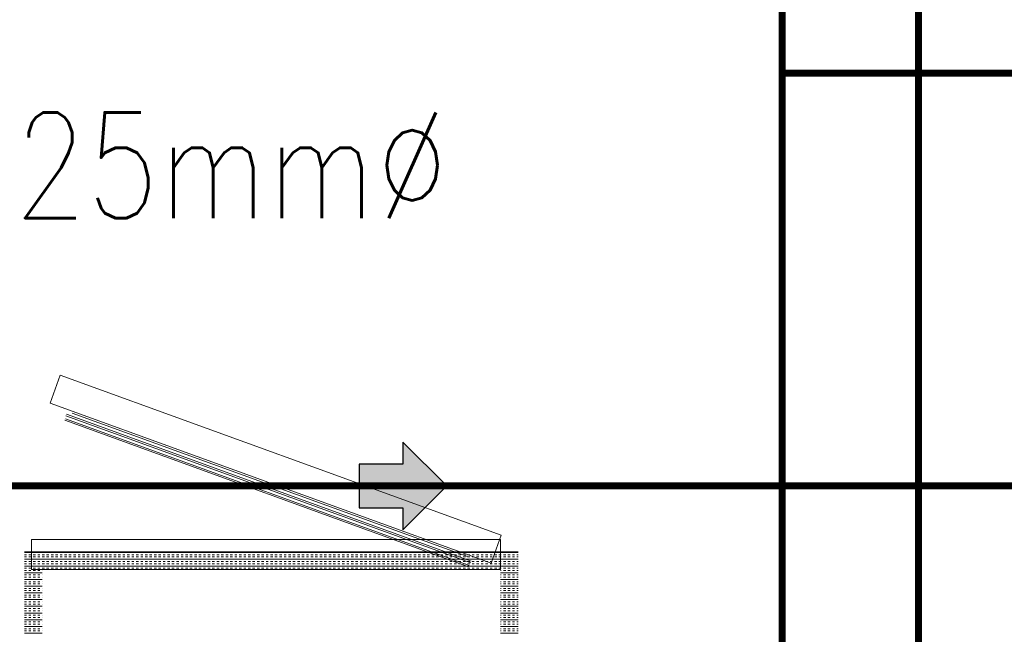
# Model space of a CAD drawing. Extents: x -750 to 58062, y -2404 to 18333.
# Tile 58 of 91: x 16680 to 18080, y 11967 to 12841. Entities that reach past the tile are written whole.
import ezdxf

# ---------------------------------------------------------------- set-up
doc = ezdxf.new("R2010")
doc.units = 0
doc.header["$MEASUREMENT"] = 0
doc.linetypes.add('CENTER', pattern=[2, 1.25, -0.25, 0.25, -0.25])
doc.linetypes.add('DASHED', pattern=[19.05, 12.7, -6.35])
doc.layers.add('GREY SCALE', color=9, linetype='Continuous', lineweight=0, true_color=0x808080)
doc.layers.add('GREYSCALE', color=9, linetype='Continuous', lineweight=0, true_color=0x808080)
for name, color, linetype, true_color in [('PLUMBING-WS-CW-PIPE', 5, 'Continuous', 0x0000ff), ('PLUMBING-WS-HWS-PIPE', 1, 'Continuous', 0xff0000), ('WATER-CW-PIPE', 5, 'Continuous', 0x0000ff)]:
    doc.layers.add(name, color=color, linetype=linetype, true_color=true_color)
doc.layers.add('PLUMBING-WS-PIPE-TEXT', color=7, linetype='Continuous')
doc.styles.get("Standard").update_dxf_attribs({"font": 'arial.ttf', "width": 0.8})

# ---------------------------------------------------------------- blocks, each defined once
blk = doc.blocks.new('FLOOR PLAN')
at = {"layer": 'GREYSCALE'}
for p, q in [((16737.8, 12335.6), (16723.4, 12295.8)), ((17364.8, 12108), (16737.8, 12335.6)), ((16723.4, 12295.8), (17350.4, 12068.2)), ((17319.2, 12065.2), (16745.3, 12273.5)), ((16746, 12277.9), (17321.4, 12069)), ((17322.2, 12071.1), (16746.8, 12279.9)), ((16755, 12281.6), (17316.9, 12077.6)), ((17318.4, 12063), (16744.5, 12271.4)), ((17350.4, 12068.2), (17364.8, 12108)), ((17363.9, 12101.9), (16696.9, 12101.9)), ((16696.9, 12101.9), (16696.9, 12059.5)), ((17363.9, 12059.5), (17363.9, 12101.9)), ((16687.3, 12084.6), (17389, 12084.6)), ((16687.3, 12083.4), (17389, 12083.4)), ((16687.3, 12080.2), (16690, 12080.2)), ((16693.1, 12080.2), (16696.3, 12080.2)), ((16699.5, 12080.2), (16702.7, 12080.2)), ((16705.9, 12080.2), (16709.1, 12080.2)), ((16712.2, 12080.2), (16715.4, 12080.2)), ((16718.6, 12080.2), (16721.8, 12080.2)), ((16725, 12080.2), (16728.2, 12080.2)), ((16731.3, 12080.2), (16734.5, 12080.2)), ((16737.7, 12080.2), (16740.9, 12080.2)), ((16744.1, 12080.2), (16747.3, 12080.2)), ((16750.4, 12080.2), (16753.6, 12080.2)), ((16756.8, 12080.2), (16760, 12080.2)), ((16763.2, 12080.2), (16766.4, 12080.2)), ((16769.5, 12080.2), (16772.7, 12080.2)), ((16775.9, 12080.2), (16779.1, 12080.2)), ((16782.3, 12080.2), (16785.4, 12080.2)), ((16788.6, 12080.2), (16791.8, 12080.2)), ((16795, 12080.2), (16798.2, 12080.2)), ((16801.4, 12080.2), (16804.5, 12080.2)), ((16807.7, 12080.2), (16810.9, 12080.2)), ((16814.1, 12080.2), (16817.3, 12080.2)), ((16820.5, 12080.2), (16823.6, 12080.2)), ((16826.8, 12080.2), (16830, 12080.2)), ((16833.2, 12080.2), (16836.4, 12080.2)), ((16839.6, 12080.2), (16842.7, 12080.2)), ((16845.9, 12080.2), (16849.1, 12080.2)), ((16852.3, 12080.2), (16855.5, 12080.2)), ((16858.6, 12080.2), (16861.8, 12080.2)), ((16865, 12080.2), (16868.2, 12080.2)), ((16871.4, 12080.2), (16874.6, 12080.2)), ((16877.7, 12080.2), (16880.9, 12080.2)), ((16884.1, 12080.2), (16887.3, 12080.2)), ((16890.5, 12080.2), (16893.7, 12080.2)), ((16896.8, 12080.2), (16900, 12080.2)), ((16903.2, 12080.2), (16906.4, 12080.2)), ((16909.6, 12080.2), (16912.8, 12080.2)), ((16915.9, 12080.2), (16919.1, 12080.2)), ((16922.3, 12080.2), (16925.5, 12080.2)), ((16928.7, 12080.2), (16931.9, 12080.2)), ((16935, 12080.2), (16938.2, 12080.2)), ((16941.4, 12080.2), (16944.6, 12080.2)), ((16947.8, 12080.2), (16950.9, 12080.2)), ((16954.1, 12080.2), (16957.3, 12080.2)), ((16960.5, 12080.2), (16963.7, 12080.2)), ((16966.9, 12080.2), (16970, 12080.2)), ((16973.2, 12080.2), (16976.4, 12080.2)), ((16979.6, 12080.2), (16982.8, 12080.2)), ((16986, 12080.2), (16989.1, 12080.2)), ((16992.3, 12080.2), (16995.5, 12080.2)), ((16998.7, 12080.2), (17001.9, 12080.2)), ((17005.1, 12080.2), (17008.2, 12080.2)), ((17011.4, 12080.2), (17014.6, 12080.2)), ((17017.8, 12080.2), (17021, 12080.2)), ((17024.1, 12080.2), (17027.3, 12080.2)), ((17030.5, 12080.2), (17033.7, 12080.2)), ((17036.9, 12080.2), (17040.1, 12080.2)), ((17043.2, 12080.2), (17046.4, 12080.2)), ((17049.6, 12080.2), (17052.8, 12080.2)), ((17056, 12080.2), (17059.2, 12080.2)), ((17062.3, 12080.2), (17065.5, 12080.2)), ((17068.7, 12080.2), (17071.9, 12080.2)), ((17075.1, 12080.2), (17078.3, 12080.2)), ((17081.4, 12080.2), (17084.6, 12080.2)), ((17087.8, 12080.2), (17091, 12080.2)), ((17094.2, 12080.2), (17097.4, 12080.2)), ((17100.5, 12080.2), (17103.7, 12080.2)), ((17106.9, 12080.2), (17110.1, 12080.2)), ((17113.3, 12080.2), (17116.4, 12080.2)), ((17119.6, 12080.2), (17122.8, 12080.2)), ((17126, 12080.2), (17129.2, 12080.2)), ((17132.4, 12080.2), (17135.5, 12080.2)), ((17138.7, 12080.2), (17141.9, 12080.2)), ((17145.1, 12080.2), (17148.3, 12080.2)), ((17151.5, 12080.2), (17154.6, 12080.2)), ((17157.8, 12080.2), (17161, 12080.2)), ((17164.2, 12080.2), (17167.4, 12080.2)), ((17170.6, 12080.2), (17173.7, 12080.2)), ((17176.9, 12080.2), (17180.1, 12080.2)), ((17183.3, 12080.2), (17186.5, 12080.2)), ((17189.6, 12080.2), (17192.8, 12080.2)), ((17196, 12080.2), (17199.2, 12080.2)), ((17202.4, 12080.2), (17205.6, 12080.2)), ((17208.7, 12080.2), (17211.9, 12080.2)), ((17215.1, 12080.2), (17218.3, 12080.2)), ((17221.5, 12080.2), (17224.7, 12080.2)), ((17227.8, 12080.2), (17231, 12080.2)), ((17234.2, 12080.2), (17237.4, 12080.2)), ((17240.6, 12080.2), (17243.8, 12080.2)), ((17246.9, 12080.2), (17250.1, 12080.2)), ((17253.3, 12080.2), (17256.5, 12080.2)), ((17259.7, 12080.2), (17262.9, 12080.2)), ((17266, 12080.2), (17269.2, 12080.2)), ((17272.4, 12080.2), (17275.6, 12080.2)), ((17278.8, 12080.2), (17281.9, 12080.2)), ((17285.1, 12080.2), (17288.3, 12080.2)), ((17291.5, 12080.2), (17294.7, 12080.2)), ((17297.9, 12080.2), (17301, 12080.2)), ((17304.2, 12080.2), (17307.4, 12080.2)), ((17310.6, 12080.2), (17313.8, 12080.2)), ((17317, 12080.2), (17320.1, 12080.2)), ((17323.3, 12080.2), (17326.5, 12080.2)), ((17329.7, 12080.2), (17332.9, 12080.2)), ((17336.1, 12080.2), (17339.2, 12080.2)), ((17342.4, 12080.2), (17345.6, 12080.2)), ((17348.8, 12080.2), (17352, 12080.2)), ((17355.1, 12080.2), (17358.3, 12080.2)), ((17361.5, 12080.2), (17364.7, 12080.2)), ((17367.9, 12080.2), (17371.1, 12080.2)), ((17374.2, 12080.2), (17377.4, 12080.2)), ((17380.6, 12080.2), (17383.8, 12080.2)), ((17387, 12080.2), (17389, 12080.2)), ((16687.3, 12077.1), (16690, 12077.1)), ((16687.3, 12073.9), (17389, 12073.9)), ((16687.3, 12070.7), (16690, 12070.7)), ((16687.3, 12067.5), (16690, 12067.5)), ((16687.3, 12064.3), (17389, 12064.3)), ((16693.1, 12077.1), (16696.3, 12077.1)), ((16693.1, 12070.7), (16696.3, 12070.7)), ((16693.1, 12067.5), (16696.3, 12067.5)), ((16699.5, 12077.1), (16702.7, 12077.1)), ((16699.5, 12070.7), (16702.7, 12070.7)), ((16699.5, 12067.5), (16702.7, 12067.5)), ((16705.9, 12077.1), (16709.1, 12077.1)), ((16705.9, 12070.7), (16709.1, 12070.7)), ((16705.9, 12067.5), (16709.1, 12067.5)), ((16712.2, 12077.1), (16715.4, 12077.1)), ((16712.2, 12070.7), (16715.4, 12070.7)), ((16712.2, 12067.5), (16715.4, 12067.5)), ((16718.6, 12077.1), (16721.8, 12077.1)), ((16718.6, 12070.7), (16721.8, 12070.7)), ((16718.6, 12067.5), (16721.8, 12067.5)), ((16725, 12077.1), (16728.2, 12077.1)), ((16725, 12070.7), (16728.2, 12070.7)), ((16725, 12067.5), (16728.2, 12067.5)), ((16731.3, 12077.1), (16734.5, 12077.1)), ((16731.3, 12070.7), (16734.5, 12070.7)), ((16731.3, 12067.5), (16734.5, 12067.5)), ((16737.7, 12077.1), (16740.9, 12077.1)), ((16737.7, 12070.7), (16740.9, 12070.7)), ((16737.7, 12067.5), (16740.9, 12067.5)), ((16744.1, 12077.1), (16747.3, 12077.1)), ((16744.1, 12070.7), (16747.3, 12070.7)), ((16744.1, 12067.5), (16747.3, 12067.5)), ((16750.4, 12077.1), (16753.6, 12077.1)), ((16750.4, 12070.7), (16753.6, 12070.7)), ((16750.4, 12067.5), (16753.6, 12067.5)), ((16756.8, 12077.1), (16760, 12077.1)), ((16756.8, 12070.7), (16760, 12070.7)), ((16756.8, 12067.5), (16760, 12067.5)), ((16763.2, 12077.1), (16766.4, 12077.1)), ((16763.2, 12070.7), (16766.4, 12070.7)), ((16763.2, 12067.5), (16766.4, 12067.5)), ((16769.5, 12077.1), (16772.7, 12077.1)), ((16769.5, 12070.7), (16772.7, 12070.7)), ((16769.5, 12067.5), (16772.7, 12067.5)), ((16775.9, 12077.1), (16779.1, 12077.1)), ((16775.9, 12070.7), (16779.1, 12070.7)), ((16775.9, 12067.5), (16779.1, 12067.5)), ((16782.3, 12077.1), (16785.4, 12077.1)), ((16782.3, 12070.7), (16785.4, 12070.7)), ((16782.3, 12067.5), (16785.4, 12067.5)), ((16788.6, 12077.1), (16791.8, 12077.1)), ((16788.6, 12070.7), (16791.8, 12070.7)), ((16788.6, 12067.5), (16791.8, 12067.5)), ((16795, 12077.1), (16798.2, 12077.1)), ((16795, 12070.7), (16798.2, 12070.7)), ((16795, 12067.5), (16798.2, 12067.5)), ((16801.4, 12077.1), (16804.5, 12077.1)), ((16801.4, 12070.7), (16804.5, 12070.7)), ((16801.4, 12067.5), (16804.5, 12067.5)), ((16807.7, 12077.1), (16810.9, 12077.1)), ((16807.7, 12070.7), (16810.9, 12070.7)), ((16807.7, 12067.5), (16810.9, 12067.5)), ((16814.1, 12077.1), (16817.3, 12077.1)), ((16814.1, 12070.7), (16817.3, 12070.7)), ((16814.1, 12067.5), (16817.3, 12067.5)), ((16820.5, 12077.1), (16823.6, 12077.1)), ((16820.5, 12070.7), (16823.6, 12070.7)), ((16820.5, 12067.5), (16823.6, 12067.5)), ((16826.8, 12077.1), (16830, 12077.1)), ((16826.8, 12070.7), (16830, 12070.7)), ((16826.8, 12067.5), (16830, 12067.5)), ((16833.2, 12077.1), (16836.4, 12077.1)), ((16833.2, 12070.7), (16836.4, 12070.7)), ((16833.2, 12067.5), (16836.4, 12067.5)), ((16839.6, 12077.1), (16842.7, 12077.1)), ((16839.6, 12070.7), (16842.7, 12070.7)), ((16839.6, 12067.5), (16842.7, 12067.5)), ((16845.9, 12077.1), (16849.1, 12077.1)), ((16845.9, 12070.7), (16849.1, 12070.7)), ((16845.9, 12067.5), (16849.1, 12067.5)), ((16852.3, 12077.1), (16855.5, 12077.1)), ((16852.3, 12070.7), (16855.5, 12070.7)), ((16852.3, 12067.5), (16855.5, 12067.5)), ((16858.6, 12077.1), (16861.8, 12077.1)), ((16858.6, 12070.7), (16861.8, 12070.7)), ((16858.6, 12067.5), (16861.8, 12067.5)), ((16865, 12077.1), (16868.2, 12077.1)), ((16865, 12070.7), (16868.2, 12070.7)), ((16865, 12067.5), (16868.2, 12067.5)), ((16871.4, 12077.1), (16874.6, 12077.1)), ((16871.4, 12070.7), (16874.6, 12070.7)), ((16871.4, 12067.5), (16874.6, 12067.5)), ((16877.7, 12077.1), (16880.9, 12077.1)), ((16877.7, 12070.7), (16880.9, 12070.7)), ((16877.7, 12067.5), (16880.9, 12067.5)), ((16884.1, 12077.1), (16887.3, 12077.1)), ((16884.1, 12070.7), (16887.3, 12070.7)), ((16884.1, 12067.5), (16887.3, 12067.5)), ((16890.5, 12077.1), (16893.7, 12077.1)), ((16890.5, 12070.7), (16893.7, 12070.7)), ((16890.5, 12067.5), (16893.7, 12067.5)), ((16896.8, 12077.1), (16900, 12077.1)), ((16896.8, 12070.7), (16900, 12070.7)), ((16896.8, 12067.5), (16900, 12067.5)), ((16903.2, 12077.1), (16906.4, 12077.1)), ((16903.2, 12070.7), (16906.4, 12070.7)), ((16903.2, 12067.5), (16906.4, 12067.5)), ((16909.6, 12077.1), (16912.8, 12077.1)), ((16909.6, 12070.7), (16912.8, 12070.7)), ((16909.6, 12067.5), (16912.8, 12067.5)), ((16915.9, 12077.1), (16919.1, 12077.1)), ((16915.9, 12070.7), (16919.1, 12070.7)), ((16915.9, 12067.5), (16919.1, 12067.5)), ((16922.3, 12077.1), (16925.5, 12077.1)), ((16922.3, 12070.7), (16925.5, 12070.7)), ((16922.3, 12067.5), (16925.5, 12067.5)), ((16928.7, 12077.1), (16931.9, 12077.1)), ((16928.7, 12070.7), (16931.9, 12070.7)), ((16928.7, 12067.5), (16931.9, 12067.5)), ((16935, 12077.1), (16938.2, 12077.1)), ((16935, 12070.7), (16938.2, 12070.7)), ((16935, 12067.5), (16938.2, 12067.5)), ((16941.4, 12077.1), (16944.6, 12077.1)), ((16941.4, 12070.7), (16944.6, 12070.7)), ((16941.4, 12067.5), (16944.6, 12067.5)), ((16947.8, 12077.1), (16950.9, 12077.1)), ((16947.8, 12070.7), (16950.9, 12070.7)), ((16947.8, 12067.5), (16950.9, 12067.5)), ((16954.1, 12077.1), (16957.3, 12077.1)), ((16954.1, 12070.7), (16957.3, 12070.7)), ((16954.1, 12067.5), (16957.3, 12067.5)), ((16960.5, 12077.1), (16963.7, 12077.1)), ((16960.5, 12070.7), (16963.7, 12070.7)), ((16960.5, 12067.5), (16963.7, 12067.5)), ((16966.9, 12077.1), (16970, 12077.1)), ((16966.9, 12070.7), (16970, 12070.7)), ((16966.9, 12067.5), (16970, 12067.5)), ((16973.2, 12077.1), (16976.4, 12077.1)), ((16973.2, 12070.7), (16976.4, 12070.7)), ((16973.2, 12067.5), (16976.4, 12067.5)), ((16979.6, 12077.1), (16982.8, 12077.1)), ((16979.6, 12070.7), (16982.8, 12070.7)), ((16979.6, 12067.5), (16982.8, 12067.5)), ((16986, 12077.1), (16989.1, 12077.1)), ((16986, 12070.7), (16989.1, 12070.7)), ((16986, 12067.5), (16989.1, 12067.5)), ((16992.3, 12077.1), (16995.5, 12077.1)), ((16992.3, 12070.7), (16995.5, 12070.7)), ((16992.3, 12067.5), (16995.5, 12067.5)), ((16998.7, 12077.1), (17001.9, 12077.1)), ((16998.7, 12070.7), (17001.9, 12070.7)), ((16998.7, 12067.5), (17001.9, 12067.5)), ((17005.1, 12077.1), (17008.2, 12077.1)), ((17005.1, 12070.7), (17008.2, 12070.7)), ((17005.1, 12067.5), (17008.2, 12067.5)), ((17011.4, 12077.1), (17014.6, 12077.1)), ((17011.4, 12070.7), (17014.6, 12070.7)), ((17011.4, 12067.5), (17014.6, 12067.5)), ((17017.8, 12077.1), (17021, 12077.1)), ((17017.8, 12070.7), (17021, 12070.7)), ((17017.8, 12067.5), (17021, 12067.5)), ((17024.1, 12077.1), (17027.3, 12077.1)), ((17024.1, 12070.7), (17027.3, 12070.7)), ((17024.1, 12067.5), (17027.3, 12067.5)), ((17030.5, 12077.1), (17033.7, 12077.1)), ((17030.5, 12070.7), (17033.7, 12070.7)), ((17030.5, 12067.5), (17033.7, 12067.5)), ((17036.9, 12077.1), (17040.1, 12077.1)), ((17036.9, 12070.7), (17040.1, 12070.7)), ((17036.9, 12067.5), (17040.1, 12067.5)), ((17043.2, 12077.1), (17046.4, 12077.1)), ((17043.2, 12070.7), (17046.4, 12070.7)), ((17043.2, 12067.5), (17046.4, 12067.5)), ((17049.6, 12077.1), (17052.8, 12077.1)), ((17049.6, 12070.7), (17052.8, 12070.7)), ((17049.6, 12067.5), (17052.8, 12067.5)), ((17056, 12077.1), (17059.2, 12077.1)), ((17056, 12070.7), (17059.2, 12070.7)), ((17056, 12067.5), (17059.2, 12067.5)), ((17062.3, 12077.1), (17065.5, 12077.1)), ((17062.3, 12070.7), (17065.5, 12070.7)), ((17062.3, 12067.5), (17065.5, 12067.5)), ((17068.7, 12077.1), (17071.9, 12077.1)), ((17068.7, 12070.7), (17071.9, 12070.7)), ((17068.7, 12067.5), (17071.9, 12067.5)), ((17075.1, 12077.1), (17078.3, 12077.1)), ((17075.1, 12070.7), (17078.3, 12070.7)), ((17075.1, 12067.5), (17078.3, 12067.5)), ((17081.4, 12077.1), (17084.6, 12077.1)), ((17081.4, 12070.7), (17084.6, 12070.7)), ((17081.4, 12067.5), (17084.6, 12067.5)), ((17087.8, 12077.1), (17091, 12077.1)), ((17087.8, 12070.7), (17091, 12070.7)), ((17087.8, 12067.5), (17091, 12067.5)), ((17094.2, 12077.1), (17097.4, 12077.1)), ((17094.2, 12070.7), (17097.4, 12070.7)), ((17094.2, 12067.5), (17097.4, 12067.5)), ((17100.5, 12077.1), (17103.7, 12077.1)), ((17100.5, 12070.7), (17103.7, 12070.7)), ((17100.5, 12067.5), (17103.7, 12067.5)), ((17106.9, 12077.1), (17110.1, 12077.1)), ((17106.9, 12070.7), (17110.1, 12070.7)), ((17106.9, 12067.5), (17110.1, 12067.5)), ((17113.3, 12077.1), (17116.4, 12077.1)), ((17113.3, 12070.7), (17116.4, 12070.7)), ((17113.3, 12067.5), (17116.4, 12067.5)), ((17119.6, 12077.1), (17122.8, 12077.1)), ((17119.6, 12070.7), (17122.8, 12070.7)), ((17119.6, 12067.5), (17122.8, 12067.5)), ((17126, 12077.1), (17129.2, 12077.1)), ((17126, 12070.7), (17129.2, 12070.7)), ((17126, 12067.5), (17129.2, 12067.5)), ((17132.4, 12077.1), (17135.5, 12077.1)), ((17132.4, 12070.7), (17135.5, 12070.7)), ((17132.4, 12067.5), (17135.5, 12067.5)), ((17138.7, 12077.1), (17141.9, 12077.1)), ((17138.7, 12070.7), (17141.9, 12070.7)), ((17138.7, 12067.5), (17141.9, 12067.5)), ((17145.1, 12077.1), (17148.3, 12077.1)), ((17145.1, 12070.7), (17148.3, 12070.7)), ((17145.1, 12067.5), (17148.3, 12067.5)), ((17151.5, 12077.1), (17154.6, 12077.1)), ((17151.5, 12070.7), (17154.6, 12070.7)), ((17151.5, 12067.5), (17154.6, 12067.5)), ((17157.8, 12077.1), (17161, 12077.1)), ((17157.8, 12070.7), (17161, 12070.7)), ((17157.8, 12067.5), (17161, 12067.5)), ((17164.2, 12077.1), (17167.4, 12077.1)), ((17164.2, 12070.7), (17167.4, 12070.7)), ((17164.2, 12067.5), (17167.4, 12067.5)), ((17170.6, 12077.1), (17173.7, 12077.1)), ((17170.6, 12070.7), (17173.7, 12070.7)), ((17170.6, 12067.5), (17173.7, 12067.5)), ((17176.9, 12077.1), (17180.1, 12077.1)), ((17176.9, 12070.7), (17180.1, 12070.7)), ((17176.9, 12067.5), (17180.1, 12067.5)), ((17183.3, 12077.1), (17186.5, 12077.1)), ((17183.3, 12070.7), (17186.5, 12070.7)), ((17183.3, 12067.5), (17186.5, 12067.5)), ((17189.6, 12077.1), (17192.8, 12077.1)), ((17189.6, 12070.7), (17192.8, 12070.7)), ((17189.6, 12067.5), (17192.8, 12067.5)), ((17196, 12077.1), (17199.2, 12077.1)), ((17196, 12070.7), (17199.2, 12070.7)), ((17196, 12067.5), (17199.2, 12067.5)), ((17202.4, 12077.1), (17205.6, 12077.1)), ((17202.4, 12070.7), (17205.6, 12070.7)), ((17202.4, 12067.5), (17205.6, 12067.5)), ((17208.7, 12077.1), (17211.9, 12077.1)), ((17208.7, 12070.7), (17211.9, 12070.7)), ((17208.7, 12067.5), (17211.9, 12067.5)), ((17215.1, 12077.1), (17218.3, 12077.1)), ((17215.1, 12070.7), (17218.3, 12070.7)), ((17215.1, 12067.5), (17218.3, 12067.5)), ((17221.5, 12077.1), (17224.7, 12077.1)), ((17221.5, 12070.7), (17224.7, 12070.7)), ((17221.5, 12067.5), (17224.7, 12067.5)), ((17227.8, 12077.1), (17231, 12077.1)), ((17227.8, 12070.7), (17231, 12070.7)), ((17227.8, 12067.5), (17231, 12067.5)), ((17234.2, 12077.1), (17237.4, 12077.1)), ((17234.2, 12070.7), (17237.4, 12070.7)), ((17234.2, 12067.5), (17237.4, 12067.5)), ((17240.6, 12077.1), (17243.8, 12077.1)), ((17240.6, 12070.7), (17243.8, 12070.7)), ((17240.6, 12067.5), (17243.8, 12067.5)), ((17246.9, 12077.1), (17250.1, 12077.1)), ((17246.9, 12070.7), (17250.1, 12070.7)), ((17246.9, 12067.5), (17250.1, 12067.5)), ((17253.3, 12077.1), (17256.5, 12077.1)), ((17253.3, 12070.7), (17256.5, 12070.7)), ((17253.3, 12067.5), (17256.5, 12067.5)), ((17259.7, 12077.1), (17262.9, 12077.1)), ((17259.7, 12070.7), (17262.9, 12070.7)), ((17259.7, 12067.5), (17262.9, 12067.5)), ((17266, 12077.1), (17269.2, 12077.1)), ((17266, 12070.7), (17269.2, 12070.7)), ((17266, 12067.5), (17269.2, 12067.5)), ((17272.4, 12077.1), (17275.6, 12077.1)), ((17272.4, 12070.7), (17275.6, 12070.7)), ((17272.4, 12067.5), (17275.6, 12067.5)), ((17278.8, 12077.1), (17281.9, 12077.1)), ((17278.8, 12070.7), (17281.9, 12070.7)), ((17278.8, 12067.5), (17281.9, 12067.5)), ((17285.1, 12077.1), (17288.3, 12077.1)), ((17285.1, 12070.7), (17288.3, 12070.7)), ((17285.1, 12067.5), (17288.3, 12067.5)), ((17291.5, 12077.1), (17294.7, 12077.1)), ((17291.5, 12070.7), (17294.7, 12070.7)), ((17291.5, 12067.5), (17294.7, 12067.5)), ((17297.9, 12077.1), (17301, 12077.1)), ((17297.9, 12070.7), (17301, 12070.7)), ((17297.9, 12067.5), (17301, 12067.5)), ((17304.2, 12077.1), (17307.4, 12077.1)), ((17304.2, 12070.7), (17307.4, 12070.7)), ((17304.2, 12067.5), (17307.4, 12067.5)), ((17310.6, 12077.1), (17313.8, 12077.1)), ((17310.6, 12070.7), (17313.8, 12070.7)), ((17310.6, 12067.5), (17313.8, 12067.5)), ((17317, 12077.1), (17320.1, 12077.1)), ((17317, 12070.7), (17320.1, 12070.7)), ((17317, 12067.5), (17320.1, 12067.5)), ((17323.3, 12077.1), (17326.5, 12077.1)), ((17323.3, 12070.7), (17326.5, 12070.7)), ((17323.3, 12067.5), (17326.5, 12067.5)), ((17329.7, 12077.1), (17332.9, 12077.1)), ((17329.7, 12070.7), (17332.9, 12070.7)), ((17329.7, 12067.5), (17332.9, 12067.5)), ((17336.1, 12077.1), (17339.2, 12077.1)), ((17336.1, 12070.7), (17339.2, 12070.7)), ((17336.1, 12067.5), (17339.2, 12067.5)), ((17342.4, 12077.1), (17345.6, 12077.1)), ((17342.4, 12070.7), (17345.6, 12070.7)), ((17342.4, 12067.5), (17345.6, 12067.5)), ((17348.8, 12077.1), (17352, 12077.1)), ((17348.8, 12070.7), (17352, 12070.7)), ((17348.8, 12067.5), (17352, 12067.5)), ((17355.1, 12077.1), (17358.3, 12077.1)), ((17355.1, 12070.7), (17358.3, 12070.7)), ((17355.1, 12067.5), (17358.3, 12067.5)), ((17361.5, 12077.1), (17364.7, 12077.1)), ((17361.5, 12070.7), (17364.7, 12070.7)), ((17361.5, 12067.5), (17364.7, 12067.5)), ((17367.9, 12077.1), (17371.1, 12077.1)), ((17367.9, 12070.7), (17371.1, 12070.7)), ((17367.9, 12067.5), (17371.1, 12067.5)), ((17374.2, 12077.1), (17377.4, 12077.1)), ((17374.2, 12070.7), (17377.4, 12070.7)), ((17374.2, 12067.5), (17377.4, 12067.5)), ((17380.6, 12077.1), (17383.8, 12077.1)), ((17380.6, 12070.7), (17383.8, 12070.7)), ((17380.6, 12067.5), (17383.8, 12067.5)), ((17387, 12077.1), (17389, 12077.1)), ((17387, 12070.7), (17389, 12070.7)), ((17387, 12067.5), (17389, 12067.5)), ((16687.3, 12061.1), (16690, 12061.1)), ((16687.3, 12058), (16690, 12058)), ((16687.3, 12054.8), (16712.3, 12054.8)), ((16687.3, 12051.6), (16690, 12051.6)), ((16693.1, 12061.1), (16696.3, 12061.1)), ((16693.1, 12058), (16696.3, 12058)), ((16693.1, 12051.6), (16696.3, 12051.6)), ((16696.9, 12059.5), (17363.9, 12059.5)), ((16699.5, 12061.1), (16702.7, 12061.1)), ((16699.5, 12058), (16702.7, 12058)), ((16699.5, 12051.6), (16702.7, 12051.6)), ((16705.9, 12061.1), (16709.1, 12061.1)), ((16705.9, 12058), (16709.1, 12058)), ((16705.9, 12051.6), (16709.1, 12051.6)), ((16712.2, 12061.1), (16715.4, 12061.1)), ((16712.2, 12058), (16712.3, 12058)), ((16712.2, 12051.6), (16712.3, 12051.6)), ((16712.3, 12059.5), (17363.9, 12059.5)), ((16718.6, 12061.1), (16721.8, 12061.1)), ((16725, 12061.1), (16728.2, 12061.1)), ((16731.3, 12061.1), (16734.5, 12061.1)), ((16737.7, 12061.1), (16740.9, 12061.1)), ((16744.1, 12061.1), (16747.3, 12061.1)), ((16750.4, 12061.1), (16753.6, 12061.1)), ((16756.8, 12061.1), (16760, 12061.1)), ((16763.2, 12061.1), (16766.4, 12061.1)), ((16769.5, 12061.1), (16772.7, 12061.1)), ((16775.9, 12061.1), (16779.1, 12061.1)), ((16782.3, 12061.1), (16785.4, 12061.1)), ((16788.6, 12061.1), (16791.8, 12061.1)), ((16795, 12061.1), (16798.2, 12061.1)), ((16801.4, 12061.1), (16804.5, 12061.1)), ((16807.7, 12061.1), (16810.9, 12061.1)), ((16814.1, 12061.1), (16817.3, 12061.1)), ((16820.5, 12061.1), (16823.6, 12061.1)), ((16826.8, 12061.1), (16830, 12061.1)), ((16833.2, 12061.1), (16836.4, 12061.1)), ((16839.6, 12061.1), (16842.7, 12061.1)), ((16845.9, 12061.1), (16849.1, 12061.1)), ((16852.3, 12061.1), (16855.5, 12061.1)), ((16858.6, 12061.1), (16861.8, 12061.1)), ((16865, 12061.1), (16868.2, 12061.1)), ((16871.4, 12061.1), (16874.6, 12061.1)), ((16877.7, 12061.1), (16880.9, 12061.1)), ((16884.1, 12061.1), (16887.3, 12061.1)), ((16890.5, 12061.1), (16893.7, 12061.1)), ((16896.8, 12061.1), (16900, 12061.1)), ((16903.2, 12061.1), (16906.4, 12061.1)), ((16909.6, 12061.1), (16912.8, 12061.1)), ((16915.9, 12061.1), (16919.1, 12061.1)), ((16922.3, 12061.1), (16925.5, 12061.1)), ((16928.7, 12061.1), (16931.9, 12061.1)), ((16935, 12061.1), (16938.2, 12061.1)), ((16941.4, 12061.1), (16944.6, 12061.1)), ((16947.8, 12061.1), (16950.9, 12061.1)), ((16954.1, 12061.1), (16957.3, 12061.1)), ((16960.5, 12061.1), (16963.7, 12061.1)), ((16966.9, 12061.1), (16970, 12061.1)), ((16973.2, 12061.1), (16976.4, 12061.1)), ((16979.6, 12061.1), (16982.8, 12061.1)), ((16986, 12061.1), (16989.1, 12061.1)), ((16992.3, 12061.1), (16995.5, 12061.1)), ((16998.7, 12061.1), (17001.9, 12061.1)), ((17005.1, 12061.1), (17008.2, 12061.1)), ((17011.4, 12061.1), (17014.6, 12061.1)), ((17017.8, 12061.1), (17021, 12061.1)), ((17024.1, 12061.1), (17027.3, 12061.1)), ((17030.5, 12061.1), (17033.7, 12061.1)), ((17036.9, 12061.1), (17040.1, 12061.1)), ((17043.2, 12061.1), (17046.4, 12061.1)), ((17049.6, 12061.1), (17052.8, 12061.1)), ((17056, 12061.1), (17059.2, 12061.1)), ((17062.3, 12061.1), (17065.5, 12061.1)), ((17068.7, 12061.1), (17071.9, 12061.1)), ((17075.1, 12061.1), (17078.3, 12061.1)), ((17081.4, 12061.1), (17084.6, 12061.1)), ((17087.8, 12061.1), (17091, 12061.1)), ((17094.2, 12061.1), (17097.4, 12061.1)), ((17100.5, 12061.1), (17103.7, 12061.1)), ((17106.9, 12061.1), (17110.1, 12061.1)), ((17113.3, 12061.1), (17116.4, 12061.1)), ((17119.6, 12061.1), (17122.8, 12061.1)), ((17126, 12061.1), (17129.2, 12061.1)), ((17132.4, 12061.1), (17135.5, 12061.1)), ((17138.7, 12061.1), (17141.9, 12061.1)), ((17145.1, 12061.1), (17148.3, 12061.1)), ((17151.5, 12061.1), (17154.6, 12061.1)), ((17157.8, 12061.1), (17161, 12061.1)), ((17164.2, 12061.1), (17167.4, 12061.1)), ((17170.6, 12061.1), (17173.7, 12061.1)), ((17176.9, 12061.1), (17180.1, 12061.1)), ((17183.3, 12061.1), (17186.5, 12061.1)), ((17189.6, 12061.1), (17192.8, 12061.1)), ((17196, 12061.1), (17199.2, 12061.1)), ((17202.4, 12061.1), (17205.6, 12061.1)), ((17208.7, 12061.1), (17211.9, 12061.1)), ((17215.1, 12061.1), (17218.3, 12061.1)), ((17221.5, 12061.1), (17224.7, 12061.1)), ((17227.8, 12061.1), (17231, 12061.1)), ((17234.2, 12061.1), (17237.4, 12061.1)), ((17240.6, 12061.1), (17243.8, 12061.1)), ((17246.9, 12061.1), (17250.1, 12061.1)), ((17253.3, 12061.1), (17256.5, 12061.1)), ((17259.7, 12061.1), (17262.9, 12061.1)), ((17266, 12061.1), (17269.2, 12061.1)), ((17272.4, 12061.1), (17275.6, 12061.1)), ((17278.8, 12061.1), (17281.9, 12061.1)), ((17285.1, 12061.1), (17288.3, 12061.1)), ((17291.5, 12061.1), (17294.7, 12061.1)), ((17297.9, 12061.1), (17301, 12061.1)), ((17304.2, 12061.1), (17307.4, 12061.1)), ((17310.6, 12061.1), (17313.8, 12061.1)), ((17317, 12061.1), (17320.1, 12061.1)), ((17323.3, 12061.1), (17326.5, 12061.1)), ((17329.7, 12061.1), (17332.9, 12061.1)), ((17336.1, 12061.1), (17339.2, 12061.1)), ((17342.4, 12061.1), (17345.6, 12061.1)), ((17348.8, 12061.1), (17352, 12061.1)), ((17355.1, 12061.1), (17358.3, 12061.1)), ((17361.5, 12061.1), (17364.7, 12061.1)), ((17363.9, 12058), (17364.7, 12058)), ((17363.9, 12054.8), (17389, 12054.8)), ((17363.9, 12051.6), (17364.7, 12051.6)), ((17367.9, 12061.1), (17371.1, 12061.1)), ((17367.9, 12058), (17371.1, 12058)), ((17367.9, 12051.6), (17371.1, 12051.6)), ((17374.2, 12061.1), (17377.4, 12061.1)), ((17374.2, 12058), (17377.4, 12058)), ((17374.2, 12051.6), (17377.4, 12051.6)), ((17380.6, 12061.1), (17383.8, 12061.1)), ((17380.6, 12058), (17383.8, 12058)), ((17380.6, 12051.6), (17383.8, 12051.6)), ((17387, 12061.1), (17389, 12061.1)), ((17387, 12058), (17389, 12058)), ((17387, 12051.6), (17389, 12051.6)), ((16687.3, 12048.4), (16690, 12048.4)), ((16687.3, 12045.2), (16712.3, 12045.2)), ((16687.3, 12042), (16690, 12042)), ((16687.3, 12038.9), (16690, 12038.9)), ((16687.3, 12035.7), (16712.3, 12035.7)), ((16693.1, 12048.4), (16696.3, 12048.4)), ((16693.1, 12042), (16696.3, 12042)), ((16693.1, 12038.9), (16696.3, 12038.9)), ((16699.5, 12048.4), (16702.7, 12048.4)), ((16699.5, 12042), (16702.7, 12042)), ((16699.5, 12038.9), (16702.7, 12038.9)), ((16705.9, 12048.4), (16709.1, 12048.4)), ((16705.9, 12042), (16709.1, 12042)), ((16705.9, 12038.9), (16709.1, 12038.9)), ((16712.2, 12048.4), (16712.3, 12048.4)), ((16712.2, 12042), (16712.3, 12042)), ((16712.2, 12038.9), (16712.3, 12038.9)), ((17363.9, 12048.4), (17364.7, 12048.4)), ((17363.9, 12045.2), (17389, 12045.2)), ((17363.9, 12042), (17364.7, 12042)), ((17363.9, 12038.9), (17364.7, 12038.9)), ((17363.9, 12035.7), (17389, 12035.7)), ((17367.9, 12048.4), (17371.1, 12048.4)), ((17367.9, 12042), (17371.1, 12042)), ((17367.9, 12038.9), (17371.1, 12038.9)), ((17374.2, 12048.4), (17377.4, 12048.4)), ((17374.2, 12042), (17377.4, 12042)), ((17374.2, 12038.9), (17377.4, 12038.9)), ((17380.6, 12048.4), (17383.8, 12048.4)), ((17380.6, 12042), (17383.8, 12042)), ((17380.6, 12038.9), (17383.8, 12038.9)), ((17387, 12048.4), (17389, 12048.4)), ((17387, 12042), (17389, 12042)), ((17387, 12038.9), (17389, 12038.9)), ((16687.3, 12032.5), (16690, 12032.5)), ((16687.3, 12029.3), (16690, 12029.3)), ((16687.3, 12026.1), (16712.3, 12026.1)), ((16687.3, 12022.9), (16690, 12022.9)), ((16693.1, 12032.5), (16696.3, 12032.5)), ((16693.1, 12029.3), (16696.3, 12029.3)), ((16693.1, 12022.9), (16696.3, 12022.9)), ((16699.5, 12032.5), (16702.7, 12032.5)), ((16699.5, 12029.3), (16702.7, 12029.3)), ((16699.5, 12022.9), (16702.7, 12022.9)), ((16705.9, 12032.5), (16709.1, 12032.5)), ((16705.9, 12029.3), (16709.1, 12029.3)), ((16705.9, 12022.9), (16709.1, 12022.9)), ((16712.2, 12032.5), (16712.3, 12032.5)), ((16712.2, 12029.3), (16712.3, 12029.3)), ((16712.2, 12022.9), (16712.3, 12022.9)), ((17363.9, 12032.5), (17364.7, 12032.5)), ((17363.9, 12029.3), (17364.7, 12029.3)), ((17363.9, 12026.1), (17389, 12026.1)), ((17363.9, 12022.9), (17364.7, 12022.9)), ((17367.9, 12032.5), (17371.1, 12032.5)), ((17367.9, 12029.3), (17371.1, 12029.3)), ((17367.9, 12022.9), (17371.1, 12022.9)), ((17374.2, 12032.5), (17377.4, 12032.5)), ((17374.2, 12029.3), (17377.4, 12029.3)), ((17374.2, 12022.9), (17377.4, 12022.9)), ((17380.6, 12032.5), (17383.8, 12032.5)), ((17380.6, 12029.3), (17383.8, 12029.3)), ((17380.6, 12022.9), (17383.8, 12022.9)), ((17387, 12032.5), (17389, 12032.5)), ((17387, 12029.3), (17389, 12029.3)), ((17387, 12022.9), (17389, 12022.9)), ((16687.3, 12019.8), (16690, 12019.8)), ((16687.3, 12016.6), (16712.3, 12016.6)), ((16687.3, 12013.4), (16690, 12013.4)), ((16687.3, 12010.2), (16690, 12010.2)), ((16693.1, 12019.8), (16696.3, 12019.8)), ((16693.1, 12013.4), (16696.3, 12013.4)), ((16693.1, 12010.2), (16696.3, 12010.2)), ((16699.5, 12019.8), (16702.7, 12019.8)), ((16699.5, 12013.4), (16702.7, 12013.4)), ((16699.5, 12010.2), (16702.7, 12010.2)), ((16705.9, 12019.8), (16709.1, 12019.8)), ((16705.9, 12013.4), (16709.1, 12013.4)), ((16705.9, 12010.2), (16709.1, 12010.2)), ((16712.2, 12019.8), (16712.3, 12019.8)), ((16712.2, 12013.4), (16712.3, 12013.4)), ((16712.2, 12010.2), (16712.3, 12010.2)), ((17363.9, 12019.8), (17364.7, 12019.8)), ((17363.9, 12016.6), (17389, 12016.6)), ((17363.9, 12013.4), (17364.7, 12013.4)), ((17363.9, 12010.2), (17364.7, 12010.2)), ((17367.9, 12019.8), (17371.1, 12019.8)), ((17367.9, 12013.4), (17371.1, 12013.4)), ((17367.9, 12010.2), (17371.1, 12010.2)), ((17374.2, 12019.8), (17377.4, 12019.8)), ((17374.2, 12013.4), (17377.4, 12013.4)), ((17374.2, 12010.2), (17377.4, 12010.2)), ((17380.6, 12019.8), (17383.8, 12019.8)), ((17380.6, 12013.4), (17383.8, 12013.4)), ((17380.6, 12010.2), (17383.8, 12010.2)), ((17387, 12019.8), (17389, 12019.8)), ((17387, 12013.4), (17389, 12013.4)), ((17387, 12010.2), (17389, 12010.2)), ((16687.3, 12007), (16712.3, 12007)), ((16687.3, 12003.9), (16690, 12003.9)), ((16687.3, 12000.7), (16690, 12000.7)), ((16687.3, 11997.5), (16712.3, 11997.5)), ((16687.3, 11994.3), (16690, 11994.3)), ((16693.1, 12003.9), (16696.3, 12003.9)), ((16693.1, 12000.7), (16696.3, 12000.7)), ((16693.1, 11994.3), (16696.3, 11994.3)), ((16699.5, 12003.9), (16702.7, 12003.9)), ((16699.5, 12000.7), (16702.7, 12000.7)), ((16699.5, 11994.3), (16702.7, 11994.3)), ((16705.9, 12003.9), (16709.1, 12003.9)), ((16705.9, 12000.7), (16709.1, 12000.7)), ((16705.9, 11994.3), (16709.1, 11994.3)), ((16712.2, 12003.9), (16712.3, 12003.9)), ((16712.2, 12000.7), (16712.3, 12000.7)), ((16712.2, 11994.3), (16712.3, 11994.3)), ((17363.9, 12007), (17389, 12007)), ((17363.9, 12003.9), (17364.7, 12003.9)), ((17363.9, 12000.7), (17364.7, 12000.7)), ((17363.9, 11997.5), (17389, 11997.5)), ((17363.9, 11994.3), (17364.7, 11994.3)), ((17367.9, 12003.9), (17371.1, 12003.9)), ((17367.9, 12000.7), (17371.1, 12000.7)), ((17367.9, 11994.3), (17371.1, 11994.3)), ((17374.2, 12003.9), (17377.4, 12003.9)), ((17374.2, 12000.7), (17377.4, 12000.7)), ((17374.2, 11994.3), (17377.4, 11994.3)), ((17380.6, 12003.9), (17383.8, 12003.9)), ((17380.6, 12000.7), (17383.8, 12000.7)), ((17380.6, 11994.3), (17383.8, 11994.3)), ((17387, 12003.9), (17389, 12003.9)), ((17387, 12000.7), (17389, 12000.7)), ((17387, 11994.3), (17389, 11994.3)), ((16687.3, 11991.1), (16690, 11991.1)), ((16687.3, 11987.9), (16712.3, 11987.9)), ((16687.3, 11984.8), (16690, 11984.8)), ((16687.3, 11981.6), (16690, 11981.6)), ((16693.1, 11991.1), (16696.3, 11991.1)), ((16693.1, 11984.8), (16696.3, 11984.8)), ((16693.1, 11981.6), (16696.3, 11981.6)), ((16699.5, 11991.1), (16702.7, 11991.1)), ((16699.5, 11984.8), (16702.7, 11984.8)), ((16699.5, 11981.6), (16702.7, 11981.6)), ((16705.9, 11991.1), (16709.1, 11991.1)), ((16705.9, 11984.8), (16709.1, 11984.8)), ((16705.9, 11981.6), (16709.1, 11981.6)), ((16712.2, 11991.1), (16712.3, 11991.1)), ((16712.2, 11984.8), (16712.3, 11984.8)), ((16712.2, 11981.6), (16712.3, 11981.6)), ((17363.9, 11991.1), (17364.7, 11991.1)), ((17363.9, 11987.9), (17389, 11987.9)), ((17363.9, 11984.8), (17364.7, 11984.8)), ((17363.9, 11981.6), (17364.7, 11981.6)), ((17367.9, 11991.1), (17371.1, 11991.1)), ((17367.9, 11984.8), (17371.1, 11984.8)), ((17367.9, 11981.6), (17371.1, 11981.6)), ((17374.2, 11991.1), (17377.4, 11991.1)), ((17374.2, 11984.8), (17377.4, 11984.8)), ((17374.2, 11981.6), (17377.4, 11981.6)), ((17380.6, 11991.1), (17383.8, 11991.1)), ((17380.6, 11984.8), (17383.8, 11984.8)), ((17380.6, 11981.6), (17383.8, 11981.6)), ((17387, 11991.1), (17389, 11991.1)), ((17387, 11984.8), (17389, 11984.8)), ((17387, 11981.6), (17389, 11981.6)), ((16687.3, 11978.4), (16712.3, 11978.4)), ((16687.3, 11975.2), (16690, 11975.2)), ((16687.3, 11972), (16690, 11972)), ((16687.3, 11968.8), (16712.3, 11968.8)), ((16693.1, 11975.2), (16696.3, 11975.2)), ((16693.1, 11972), (16696.3, 11972)), ((16699.5, 11975.2), (16702.7, 11975.2)), ((16699.5, 11972), (16702.7, 11972)), ((16705.9, 11975.2), (16709.1, 11975.2)), ((16705.9, 11972), (16709.1, 11972)), ((16712.2, 11975.2), (16712.3, 11975.2)), ((16712.2, 11972), (16712.3, 11972)), ((17363.9, 11978.4), (17389, 11978.4)), ((17363.9, 11975.2), (17364.7, 11975.2)), ((17363.9, 11972), (17364.7, 11972)), ((17363.9, 11968.8), (17389, 11968.8)), ((17367.9, 11975.2), (17371.1, 11975.2)), ((17367.9, 11972), (17371.1, 11972)), ((17374.2, 11975.2), (17377.4, 11975.2)), ((17374.2, 11972), (17377.4, 11972)), ((17380.6, 11975.2), (17383.8, 11975.2)), ((17380.6, 11972), (17383.8, 11972)), ((17387, 11975.2), (17389, 11975.2)), ((17387, 11972), (17389, 11972))]:
    blk.add_line(p, q, dxfattribs=at)
blk = doc.blocks.new('CW FA')
at = {"layer": 'PLUMBING-WS-CW-PIPE'}
h = blk.add_hatch(color=256, dxfattribs=at)
h.dxf.hatch_style = 1
h.paths.add_polyline_path([(5.2, -31.1), (5.2, -62.2), (67.4, 0), (5.2, 62.2), (5.2, 31.1), (-57, 31.1), (-57, -31.1)])
blk.add_lwpolyline([(67.4, 0), (5.2, 62.2), (5.2, 31.1), (-57, 31.1), (-57, -31.1), (5.2, -31.1), (5.2, -62.2), (67.4, 0)], dxfattribs=at)

msp = doc.modelspace()

# ---------------------------------------------------------------- linework, layer by layer
at = {"layer": 'PLUMBING-WS-HWS-PIPE', "linetype": 'DASHED', "ltscale": 0.1, "const_width": 10}
for points in [[(17553.3, 16008.3), (17763.8, 16008.3), (17764.1, 11216.4)], [(18856.9, 12764.7), (17763.8, 12764.7)]]:
    msp.add_lwpolyline(points, dxfattribs=at)
at = {"layer": 'WATER-CW-PIPE', "linetype": 'CENTER', "const_width": 10}
for points in [[(17958, 16075.8), (17958, 11269.2)], [(8543.7, 12178.1), (21120.2, 12178.1)]]:
    msp.add_lwpolyline(points, dxfattribs=at)

# ---------------------------------------------------------------- block references
msp.add_blockref('CW FA', (17219.8, 12178.1))
at = {"layer": 'GREY SCALE', "ltscale": 5}
msp.add_blockref('FLOOR PLAN', (0, 0), dxfattribs=at)

# ---------------------------------------------------------------- texts
at = {"layer": 'PLUMBING-WS-PIPE-TEXT', "insert": (16173.7, 12633.7), "char_height": 150, "attachment_point": 4}
msp.add_mtext_dynamic_manual_height_columns('{\\Fromans|c0;CPVC 25mm%%C}', width=2232.021, gutter_width=4987.1, heights=[0], dxfattribs=at)

doc.saveas('drawing.dxf')
